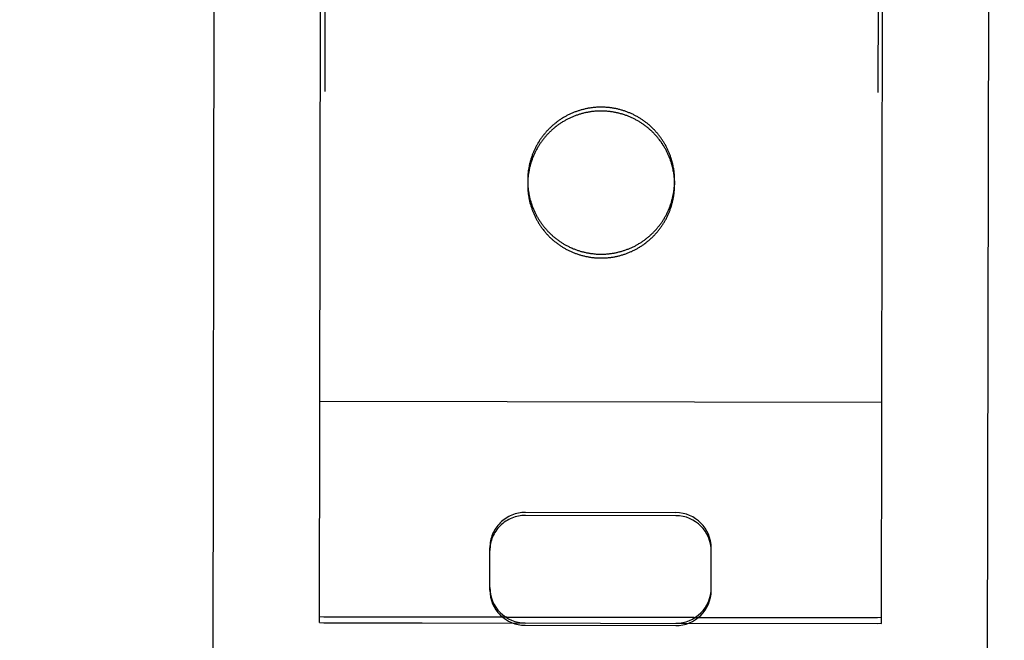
# Model space of a CAD drawing. Header units: inches. Extents: x 0 to 309, y 0 to 200.
# Tile 9 of 109: x 99.841 to 100.953, y 70.176 to 70.877. Entities that reach past the tile are written whole.
import ezdxf

# ---------------------------------------------------------------- set-up
doc = ezdxf.new("R2010")
doc.units = ezdxf.units.IN
doc.header["$LTSCALE"] = 17
doc.header["$MEASUREMENT"] = 0
doc.linetypes.add('HIDDEN', pattern=[0.2, 0.1, -0.1])
doc.layers.get('0').update_dxf_attribs({"linetype": 'CONTINUOUS'})
for name, color, linetype in [('02___PRT_ALL_AXES', 7, 'CONTINUOUS'), ('DEFAULT_2', 8, 'HIDDEN'), ('DIMENSIONS', 7, 'CONTINUOUS')]:
    doc.layers.add(name, color=color, linetype=linetype)
doc.styles.get("Standard").update_dxf_attribs({"font": 'txt', "width": 0.8})
doc.dimstyles.new('DIMSTYLE_3', dxfattribs={"dimtxt": 1.418182, "dimasz": 1.818182, "dimexe": 0.09, "dimexo": 0.07, "dimgap": 0.039, "dimtad": 0, "dimtih": 1, "dimtoh": 1, "dimzin": 4, "dimdsep": 46, "dimtxsty": 'Standard', "dimblk": '_FILLED', "dimblk1": '_FILLED', "dimblk2": '_FILLED', "dimcen": 0.09, "dimadec": 0, "dimazin": 0, "dimtfac": 1, "dimtofl": 0, "dimtmove": 0, "dimatfit": 3, "dimldrblk": '_FILLED', "dimfxl": 0, "dimtolj": 1, "dimtzin": 4, "dimarcsym": 0})

# ---------------------------------------------------------------- blocks, each defined once
blk = doc.blocks.new('_FILLED')
at = {"color": 0, "linetype": 'ByBlock'}
blk.add_solid([(0, 0), (-1, 0.2), (-1, -0.2)], dxfattribs=at)
blk = doc.blocks.new('*D14')
at = {"layer": 'DIMENSIONS', "color": 2, "linetype": 'Continuous'}
for p, q in [((99.7309, 116.4463), (96.2795, 116.4463)), ((103.3559, 116.4463), (106.9923, 116.4463))]:
    blk.add_line(p, q, dxfattribs=at)
at = {"layer": 'DIMENSIONS', "color": 2, "linetype": 'Continuous', "xscale": 1.8181818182, "yscale": 1.8181818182, "zscale": 1.8181818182}
blk.add_blockref('_FILLED', (99.7309, 116.4463), dxfattribs=at)
at = {"layer": 'DIMENSIONS', "color": 2, "linetype": 'Continuous', "xscale": 1.8181818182, "yscale": 1.8181818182, "zscale": 1.8181818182, "rotation": 180}
blk.add_blockref('_FILLED', (103.3559, 116.4463), dxfattribs=at)
at = {"layer": 'DIMENSIONS', "color": 2, "linetype": 'Continuous', "insert": (95.5704, 117.1554), "char_height": 1.41818, "width": 4.538182, "attachment_point": 3, "line_spacing_factor": 0.9}
blk.add_mtext('3.63', dxfattribs=at)

msp = doc.modelspace()

# ---------------------------------------------------------------- linework, layer by layer
at = {"layer": '02___PRT_ALL_AXES', "color": 8, "linetype": 'HIDDEN'}
for p, q in [((100.2311, 99.696), (100.1844, 70.196)), ((100.8561, 99.695), (100.8094, 70.195)), ((100.4147, 70.6955), (100.4147, 70.6911)), ((100.5807, 70.6952), (100.5807, 70.6908)), ((100.1844, 70.2025), (100.8094, 70.2016)), ((100.1844, 70.196), (100.8094, 70.195))]:
    msp.add_line(p, q, dxfattribs=at)
for points in [[(100.5807, 70.6952), (100.5807, 70.6961), (100.5807, 70.697), (100.5806, 70.698), (100.5806, 70.6989), (100.5806, 70.6998), (100.5805, 70.7007), (100.5804, 70.7016), (100.5804, 70.7025), (100.5803, 70.7035), (100.5802, 70.7044), (100.5801, 70.7053), (100.58, 70.7062), (100.5798, 70.7071), (100.5797, 70.708), (100.5796, 70.7089), (100.5794, 70.7098), (100.5792, 70.7107), (100.5791, 70.7116), (100.5789, 70.7125), (100.5787, 70.7134), (100.5785, 70.7143), (100.5783, 70.7152), (100.578, 70.7161), (100.5778, 70.717), (100.5776, 70.7179), (100.5773, 70.7188), (100.5771, 70.7196), (100.5768, 70.7205), (100.5765, 70.7214), (100.5762, 70.7223), (100.5759, 70.7231), (100.5756, 70.724), (100.5753, 70.7248), (100.5749, 70.7257), (100.5746, 70.7266), (100.5742, 70.7274), (100.5739, 70.7282), (100.5735, 70.7291), (100.5731, 70.7299), (100.5727, 70.7308), (100.5724, 70.7316), (100.5719, 70.7324), (100.5715, 70.7332), (100.5711, 70.734), (100.5707, 70.7349), (100.5702, 70.7357), (100.5698, 70.7365), (100.5693, 70.7373), (100.5689, 70.738), (100.5684, 70.7388), (100.5679, 70.7396), (100.5674, 70.7404), (100.5669, 70.7411), (100.5664, 70.7419), (100.5659, 70.7427), (100.5653, 70.7434), (100.5648, 70.7442), (100.5643, 70.7449), (100.5637, 70.7456), (100.5631, 70.7464), (100.5626, 70.7471), (100.562, 70.7478), (100.5614, 70.7485), (100.5608, 70.7492), (100.5602, 70.7499), (100.5596, 70.7506), (100.559, 70.7513), (100.5584, 70.7519), (100.5578, 70.7526), (100.5571, 70.7533), (100.5565, 70.7539), (100.5558, 70.7546), (100.5552, 70.7552), (100.5545, 70.7558), (100.5538, 70.7565), (100.5531, 70.7571), (100.5525, 70.7577), (100.5518, 70.7583), (100.5511, 70.7589), (100.5504, 70.7595), (100.5496, 70.7601), (100.5489, 70.7606), (100.5482, 70.7612), (100.5475, 70.7617), (100.5467, 70.7623), (100.546, 70.7628), (100.5452, 70.7634), (100.5445, 70.7639), (100.5437, 70.7644), (100.543, 70.7649), (100.5422, 70.7654), (100.5414, 70.7659), (100.5406, 70.7664), (100.5398, 70.7668), (100.539, 70.7673), (100.5382, 70.7678), (100.5374, 70.7682), (100.5366, 70.7686), (100.5358, 70.7691), (100.535, 70.7695), (100.5342, 70.7699), (100.5333, 70.7703), (100.5325, 70.7707), (100.5317, 70.7711), (100.5308, 70.7714), (100.53, 70.7718), (100.5291, 70.7721), (100.5283, 70.7725), (100.5274, 70.7728), (100.5266, 70.7731), (100.5257, 70.7735), (100.5249, 70.7738), (100.524, 70.7741), (100.5231, 70.7743), (100.5222, 70.7746), (100.5214, 70.7749), (100.5205, 70.7751), (100.5196, 70.7754), (100.5187, 70.7756), (100.5178, 70.7759), (100.5169, 70.7761), (100.516, 70.7763), (100.5151, 70.7765), (100.5142, 70.7767), (100.5133, 70.7768), (100.5124, 70.777), (100.5115, 70.7772), (100.5106, 70.7773), (100.5097, 70.7775), (100.5088, 70.7776), (100.5079, 70.7777), (100.507, 70.7778), (100.5061, 70.7779), (100.5052, 70.778), (100.5042, 70.7781), (100.5033, 70.7781), (100.5024, 70.7782), (100.5015, 70.7782), (100.5006, 70.7783), (100.4997, 70.7783), (100.4987, 70.7783), (100.4978, 70.7783), (100.4969, 70.7783), (100.496, 70.7783), (100.4951, 70.7783), (100.4941, 70.7783), (100.4932, 70.7782), (100.4923, 70.7782), (100.4914, 70.7781), (100.4905, 70.778), (100.4896, 70.7779), (100.4887, 70.7778), (100.4877, 70.7777), (100.4868, 70.7776), (100.4859, 70.7775), (100.485, 70.7774), (100.4841, 70.7772), (100.4832, 70.7771), (100.4823, 70.7769), (100.4814, 70.7767), (100.4805, 70.7765), (100.4796, 70.7763), (100.4787, 70.7761), (100.4778, 70.7759), (100.4769, 70.7757), (100.476, 70.7755), (100.4752, 70.7752), (100.4743, 70.775), (100.4734, 70.7747), (100.4725, 70.7744), (100.4716, 70.7741), (100.4708, 70.7738), (100.4699, 70.7735), (100.469, 70.7732), (100.4682, 70.7729), (100.4673, 70.7726), (100.4665, 70.7722), (100.4656, 70.7719), (100.4648, 70.7715), (100.4639, 70.7712), (100.4631, 70.7708), (100.4623, 70.7704), (100.4614, 70.77), (100.4606, 70.7696), (100.4598, 70.7692), (100.459, 70.7688), (100.4582, 70.7683), (100.4574, 70.7679), (100.4566, 70.7674), (100.4558, 70.767), (100.455, 70.7665), (100.4542, 70.766), (100.4534, 70.7655), (100.4526, 70.765), (100.4519, 70.7645), (100.4511, 70.764), (100.4504, 70.7635), (100.4496, 70.763), (100.4489, 70.7624)], [(100.4489, 70.7624), (100.4481, 70.7619), (100.4474, 70.7614), (100.4467, 70.7608), (100.4459, 70.7602), (100.4452, 70.7596), (100.4445, 70.7591), (100.4438, 70.7585), (100.4431, 70.7579), (100.4424, 70.7573), (100.4417, 70.7567), (100.4411, 70.756), (100.4404, 70.7554), (100.4397, 70.7548), (100.4391, 70.7541), (100.4384, 70.7535), (100.4378, 70.7528), (100.4372, 70.7521), (100.4365, 70.7515), (100.4359, 70.7508), (100.4353, 70.7501), (100.4347, 70.7494), (100.4341, 70.7487), (100.4335, 70.748), (100.433, 70.7473), (100.4324, 70.7466), (100.4318, 70.7458), (100.4313, 70.7451), (100.4307, 70.7444), (100.4302, 70.7436), (100.4297, 70.7429), (100.4291, 70.7421), (100.4286, 70.7414), (100.4281, 70.7406), (100.4276, 70.7398), (100.4271, 70.739), (100.4267, 70.7383), (100.4262, 70.7375), (100.4257, 70.7367), (100.4253, 70.7359), (100.4248, 70.7351), (100.4244, 70.7343), (100.424, 70.7335), (100.4235, 70.7326), (100.4231, 70.7318), (100.4227, 70.731), (100.4223, 70.7302), (100.422, 70.7293), (100.4216, 70.7285), (100.4212, 70.7276), (100.4209, 70.7268), (100.4205, 70.7259), (100.4202, 70.7251), (100.4199, 70.7242), (100.4196, 70.7234), (100.4193, 70.7225), (100.419, 70.7216), (100.4187, 70.7208), (100.4184, 70.7199), (100.4181, 70.719), (100.4179, 70.7181), (100.4176, 70.7172), (100.4174, 70.7164), (100.4172, 70.7155), (100.4169, 70.7146), (100.4167, 70.7137), (100.4165, 70.7128), (100.4164, 70.7119), (100.4162, 70.711), (100.416, 70.7101), (100.4158, 70.7092), (100.4157, 70.7083), (100.4156, 70.7074), (100.4154, 70.7065), (100.4153, 70.7055), (100.4152, 70.7046), (100.4151, 70.7037), (100.415, 70.7028), (100.4149, 70.7019), (100.4149, 70.701), (100.4148, 70.7001), (100.4148, 70.6991), (100.4147, 70.6982), (100.4147, 70.6973), (100.4147, 70.6964), (100.4147, 70.6955)], [(100.4147, 70.6955), (100.4147, 70.6946), (100.4147, 70.6936), (100.4147, 70.6927), (100.4148, 70.6918), (100.4148, 70.6909), (100.4149, 70.69), (100.4149, 70.6891), (100.415, 70.6881), (100.4151, 70.6872), (100.4152, 70.6863), (100.4153, 70.6854), (100.4154, 70.6845), (100.4155, 70.6836), (100.4157, 70.6827), (100.4158, 70.6818), (100.416, 70.6809), (100.4161, 70.68), (100.4163, 70.6791), (100.4165, 70.6782), (100.4167, 70.6773), (100.4169, 70.6764), (100.4171, 70.6755), (100.4173, 70.6746), (100.4176, 70.6737), (100.4178, 70.6728), (100.4181, 70.6719), (100.4183, 70.671), (100.4186, 70.6702), (100.4189, 70.6693), (100.4192, 70.6684), (100.4195, 70.6676), (100.4198, 70.6667), (100.4201, 70.6658), (100.4204, 70.665), (100.4208, 70.6641), (100.4211, 70.6633), (100.4215, 70.6624), (100.4219, 70.6616), (100.4222, 70.6608), (100.4226, 70.6599), (100.423, 70.6591), (100.4234, 70.6583), (100.4238, 70.6575), (100.4243, 70.6566), (100.4247, 70.6558), (100.4251, 70.655), (100.4256, 70.6542), (100.426, 70.6534), (100.4265, 70.6526), (100.427, 70.6519), (100.4275, 70.6511), (100.428, 70.6503), (100.4285, 70.6495), (100.429, 70.6488), (100.4295, 70.648), (100.43, 70.6473), (100.4306, 70.6465), (100.4311, 70.6458), (100.4317, 70.645), (100.4322, 70.6443), (100.4328, 70.6436), (100.4334, 70.6429), (100.434, 70.6422), (100.4345, 70.6415), (100.4351, 70.6408), (100.4358, 70.6401), (100.4364, 70.6394), (100.437, 70.6387), (100.4376, 70.6381), (100.4383, 70.6374), (100.4389, 70.6368), (100.4396, 70.6361), (100.4402, 70.6355), (100.4409, 70.6348), (100.4416, 70.6342), (100.4422, 70.6336), (100.4429, 70.633), (100.4436, 70.6324), (100.4443, 70.6318), (100.445, 70.6312), (100.4457, 70.6306), (100.4465, 70.6301), (100.4472, 70.6295), (100.4479, 70.6289), (100.4486, 70.6284), (100.4494, 70.6279), (100.4501, 70.6273), (100.4509, 70.6268), (100.4517, 70.6263), (100.4524, 70.6258), (100.4532, 70.6253), (100.454, 70.6248), (100.4548, 70.6243), (100.4555, 70.6238), (100.4563, 70.6234), (100.4571, 70.6229), (100.4579, 70.6225), (100.4587, 70.6221), (100.4596, 70.6216), (100.4604, 70.6212), (100.4612, 70.6208), (100.462, 70.6204), (100.4629, 70.62), (100.4637, 70.6196), (100.4645, 70.6193), (100.4654, 70.6189), (100.4662, 70.6185), (100.4671, 70.6182), (100.4679, 70.6179), (100.4688, 70.6175), (100.4697, 70.6172), (100.4705, 70.6169), (100.4714, 70.6166), (100.4723, 70.6163), (100.4731, 70.6161), (100.474, 70.6158), (100.4749, 70.6155), (100.4758, 70.6153), (100.4767, 70.6151), (100.4776, 70.6148), (100.4784, 70.6146), (100.4793, 70.6144), (100.4802, 70.6142), (100.4811, 70.614), (100.482, 70.6138), (100.4829, 70.6137), (100.4838, 70.6135), (100.4848, 70.6134), (100.4857, 70.6132), (100.4866, 70.6131), (100.4875, 70.613), (100.4884, 70.6129), (100.4893, 70.6128), (100.4902, 70.6127), (100.4911, 70.6126), (100.4921, 70.6125), (100.493, 70.6125), (100.4939, 70.6124), (100.4948, 70.6124), (100.4957, 70.6124), (100.4966, 70.6124), (100.4976, 70.6124), (100.4985, 70.6124), (100.4994, 70.6124), (100.5003, 70.6124), (100.5012, 70.6124), (100.5021, 70.6125), (100.5031, 70.6125), (100.504, 70.6126), (100.5049, 70.6127), (100.5058, 70.6128), (100.5067, 70.6128), (100.5076, 70.613), (100.5085, 70.6131), (100.5095, 70.6132), (100.5104, 70.6133), (100.5113, 70.6135), (100.5122, 70.6136), (100.5131, 70.6138), (100.514, 70.614), (100.5149, 70.6142), (100.5158, 70.6143), (100.5167, 70.6146), (100.5176, 70.6148), (100.5184, 70.615), (100.5193, 70.6152), (100.5202, 70.6155), (100.5211, 70.6157), (100.522, 70.616), (100.5229, 70.6163), (100.5237, 70.6165), (100.5246, 70.6168), (100.5255, 70.6171), (100.5263, 70.6175), (100.5272, 70.6178), (100.5281, 70.6181), (100.5289, 70.6184), (100.5298, 70.6188), (100.5306, 70.6192), (100.5314, 70.6195), (100.5323, 70.6199), (100.5331, 70.6203), (100.5339, 70.6207), (100.5348, 70.6211), (100.5356, 70.6215), (100.5364, 70.6219), (100.5372, 70.6224), (100.538, 70.6228), (100.5388, 70.6233), (100.5396, 70.6237), (100.5404, 70.6242), (100.5412, 70.6247), (100.542, 70.6251), (100.5427, 70.6256), (100.5435, 70.6261), (100.5443, 70.6267), (100.545, 70.6272), (100.5458, 70.6277), (100.5465, 70.6282)], [(100.5465, 70.6282), (100.5473, 70.6288), (100.548, 70.6293), (100.5487, 70.6299), (100.5494, 70.6305), (100.5502, 70.631), (100.5509, 70.6316), (100.5516, 70.6322), (100.5523, 70.6328), (100.5529, 70.6334), (100.5536, 70.634), (100.5543, 70.6347), (100.555, 70.6353), (100.5556, 70.6359), (100.5563, 70.6366), (100.5569, 70.6372), (100.5576, 70.6379), (100.5582, 70.6385), (100.5588, 70.6392), (100.5594, 70.6399), (100.5601, 70.6406), (100.5607, 70.6413), (100.5612, 70.642), (100.5618, 70.6427), (100.5624, 70.6434), (100.563, 70.6441), (100.5635, 70.6448), (100.5641, 70.6456), (100.5646, 70.6463), (100.5652, 70.6471), (100.5657, 70.6478), (100.5662, 70.6486), (100.5668, 70.6493), (100.5673, 70.6501), (100.5678, 70.6509), (100.5682, 70.6516), (100.5687, 70.6524), (100.5692, 70.6532), (100.5697, 70.654), (100.5701, 70.6548), (100.5706, 70.6556), (100.571, 70.6564), (100.5714, 70.6572), (100.5718, 70.658), (100.5722, 70.6589), (100.5726, 70.6597), (100.573, 70.6605), (100.5734, 70.6614), (100.5738, 70.6622), (100.5741, 70.663), (100.5745, 70.6639), (100.5748, 70.6647), (100.5752, 70.6656), (100.5755, 70.6665), (100.5758, 70.6673), (100.5761, 70.6682), (100.5764, 70.6691), (100.5767, 70.6699), (100.577, 70.6708), (100.5772, 70.6717), (100.5775, 70.6726), (100.5777, 70.6734), (100.578, 70.6743), (100.5782, 70.6752), (100.5784, 70.6761), (100.5786, 70.677), (100.5788, 70.6779), (100.579, 70.6788), (100.5792, 70.6797), (100.5794, 70.6806), (100.5795, 70.6815), (100.5797, 70.6824), (100.5798, 70.6833), (100.5799, 70.6842), (100.5801, 70.6851), (100.5802, 70.6861), (100.5803, 70.687), (100.5803, 70.6879), (100.5804, 70.6888), (100.5805, 70.6897), (100.5806, 70.6906), (100.5806, 70.6915), (100.5806, 70.6925), (100.5807, 70.6934), (100.5807, 70.6943), (100.5807, 70.6952)]]:
    msp.add_lwpolyline(points, dxfattribs=at)
at = {"layer": 'DEFAULT_2', "color": 8, "linetype": 'HIDDEN'}
for p, q in [((100.0579, 69.2773), (100.0609, 71.1726)), ((100.1794, 70.1961), (100.1809, 71.1712)), ((100.8144, 70.1951), (100.8159, 71.1702)), ((100.9329, 69.276), (100.9359, 71.1712)), ((100.8148, 70.4449), (100.1798, 70.4459)), ((100.5821, 70.3203), (100.4121, 70.3206)), ((100.5821, 70.3169), (100.4121, 70.3171)), ((100.372, 70.2329), (100.372, 70.2807)), ((100.622, 70.2325), (100.622, 70.2803)), ((100.8144, 70.2016), (100.1794, 70.2026)), ((100.1794, 70.1961), (100.4119, 70.1957)), ((100.4119, 70.1931), (100.5819, 70.1929)), ((100.5819, 70.1954), (100.8144, 70.1951))]:
    msp.add_line(p, q, dxfattribs=at)
for points in [[(100.4978, 70.774), (100.4969, 70.774), (100.496, 70.7739), (100.4951, 70.7739), (100.4941, 70.7739), (100.4932, 70.7738), (100.4923, 70.7738), (100.4914, 70.7737), (100.4905, 70.7737), (100.4896, 70.7736), (100.4886, 70.7735), (100.4877, 70.7734), (100.4868, 70.7733), (100.4859, 70.7731), (100.485, 70.773), (100.4841, 70.7728), (100.4832, 70.7727), (100.4823, 70.7725), (100.4814, 70.7724), (100.4805, 70.7722), (100.4796, 70.772), (100.4787, 70.7718), (100.4778, 70.7716), (100.4769, 70.7713), (100.476, 70.7711), (100.4751, 70.7708), (100.4743, 70.7706), (100.4734, 70.7703), (100.4725, 70.7701), (100.4716, 70.7698), (100.4708, 70.7695), (100.4699, 70.7692), (100.469, 70.7689), (100.4682, 70.7685), (100.4673, 70.7682), (100.4665, 70.7679), (100.4656, 70.7675), (100.4648, 70.7672), (100.4639, 70.7668), (100.4631, 70.7664), (100.4623, 70.766), (100.4614, 70.7656), (100.4606, 70.7652), (100.4598, 70.7648), (100.459, 70.7644), (100.4582, 70.764), (100.4574, 70.7635), (100.4566, 70.7631), (100.4558, 70.7626), (100.455, 70.7621), (100.4542, 70.7617), (100.4534, 70.7612), (100.4526, 70.7607), (100.4519, 70.7602), (100.4511, 70.7597), (100.4503, 70.7592), (100.4496, 70.7586), (100.4489, 70.7581), (100.4481, 70.7575), (100.4474, 70.757), (100.4467, 70.7564), (100.4459, 70.7559), (100.4452, 70.7553), (100.4445, 70.7547), (100.4438, 70.7541), (100.4431, 70.7535), (100.4424, 70.7529), (100.4417, 70.7523), (100.4411, 70.7517), (100.4404, 70.751), (100.4397, 70.7504), (100.4391, 70.7498), (100.4384, 70.7491), (100.4378, 70.7484), (100.4372, 70.7478), (100.4365, 70.7471), (100.4359, 70.7464), (100.4353, 70.7457), (100.4347, 70.745), (100.4341, 70.7443), (100.4335, 70.7436), (100.433, 70.7429), (100.4324, 70.7422), (100.4318, 70.7415), (100.4313, 70.7408), (100.4307, 70.74), (100.4302, 70.7393), (100.4296, 70.7385), (100.4291, 70.7378), (100.4286, 70.737), (100.4281, 70.7362), (100.4276, 70.7355), (100.4271, 70.7347), (100.4266, 70.7339), (100.4262, 70.7331), (100.4257, 70.7323), (100.4253, 70.7315), (100.4248, 70.7307), (100.4244, 70.7299), (100.424, 70.7291), (100.4235, 70.7283), (100.4231, 70.7275), (100.4227, 70.7266), (100.4223, 70.7258), (100.422, 70.725), (100.4216, 70.7241), (100.4212, 70.7233), (100.4209, 70.7224), (100.4205, 70.7216), (100.4202, 70.7207), (100.4199, 70.7199), (100.4196, 70.719), (100.4193, 70.7181), (100.419, 70.7173), (100.4187, 70.7164), (100.4184, 70.7155), (100.4181, 70.7146), (100.4179, 70.7138), (100.4176, 70.7129), (100.4174, 70.712), (100.4172, 70.7111), (100.4169, 70.7102), (100.4167, 70.7093), (100.4165, 70.7084), (100.4163, 70.7075), (100.4162, 70.7066), (100.416, 70.7057), (100.4158, 70.7048), (100.4157, 70.7039), (100.4156, 70.703), (100.4154, 70.7021), (100.4153, 70.7012), (100.4152, 70.7003), (100.4151, 70.6994), (100.415, 70.6984), (100.4149, 70.6975), (100.4149, 70.6966), (100.4148, 70.6957), (100.4148, 70.6948), (100.4147, 70.6939), (100.4147, 70.6929), (100.4147, 70.692), (100.4147, 70.6911)], [(100.5807, 70.6908), (100.5807, 70.6918), (100.5807, 70.6927), (100.5806, 70.6936), (100.5806, 70.6945), (100.5806, 70.6954), (100.5805, 70.6964), (100.5804, 70.6973), (100.5804, 70.6982), (100.5803, 70.6991), (100.5802, 70.7), (100.5801, 70.7009), (100.58, 70.7018), (100.5798, 70.7027), (100.5797, 70.7037), (100.5796, 70.7046), (100.5794, 70.7055), (100.5792, 70.7064), (100.5791, 70.7073), (100.5789, 70.7082), (100.5787, 70.7091), (100.5785, 70.71), (100.5783, 70.7108), (100.578, 70.7117), (100.5778, 70.7126), (100.5776, 70.7135), (100.5773, 70.7144), (100.577, 70.7153), (100.5768, 70.7161), (100.5765, 70.717), (100.5762, 70.7179), (100.5759, 70.7188), (100.5756, 70.7196), (100.5753, 70.7205), (100.5749, 70.7213), (100.5746, 70.7222), (100.5742, 70.723), (100.5739, 70.7239), (100.5735, 70.7247), (100.5731, 70.7256), (100.5727, 70.7264), (100.5723, 70.7272), (100.5719, 70.728), (100.5715, 70.7289), (100.5711, 70.7297), (100.5707, 70.7305), (100.5702, 70.7313), (100.5698, 70.7321), (100.5693, 70.7329), (100.5688, 70.7337), (100.5684, 70.7345), (100.5679, 70.7352), (100.5674, 70.736), (100.5669, 70.7368), (100.5664, 70.7375), (100.5659, 70.7383), (100.5653, 70.7391), (100.5648, 70.7398), (100.5643, 70.7405), (100.5637, 70.7413), (100.5631, 70.742), (100.5626, 70.7427), (100.562, 70.7434), (100.5614, 70.7441), (100.5608, 70.7448), (100.5602, 70.7455), (100.5596, 70.7462), (100.559, 70.7469), (100.5584, 70.7476), (100.5577, 70.7483), (100.5571, 70.7489), (100.5565, 70.7496), (100.5558, 70.7502), (100.5552, 70.7509), (100.5545, 70.7515), (100.5538, 70.7521), (100.5531, 70.7527), (100.5524, 70.7533), (100.5518, 70.7539), (100.5511, 70.7545), (100.5503, 70.7551), (100.5496, 70.7557), (100.5489, 70.7563), (100.5482, 70.7568), (100.5475, 70.7574), (100.5467, 70.7579), (100.546, 70.7585), (100.5452, 70.759), (100.5445, 70.7595), (100.5437, 70.76), (100.5429, 70.7605), (100.5422, 70.761), (100.5414, 70.7615), (100.5406, 70.762), (100.5398, 70.7625), (100.539, 70.7629), (100.5382, 70.7634), (100.5374, 70.7638), (100.5366, 70.7643), (100.5358, 70.7647), (100.535, 70.7651), (100.5342, 70.7655), (100.5333, 70.7659), (100.5325, 70.7663), (100.5317, 70.7667), (100.5308, 70.7671), (100.53, 70.7674), (100.5291, 70.7678), (100.5283, 70.7681), (100.5274, 70.7685), (100.5266, 70.7688), (100.5257, 70.7691), (100.5248, 70.7694), (100.524, 70.7697), (100.5231, 70.77), (100.5222, 70.7703), (100.5213, 70.7705), (100.5205, 70.7708), (100.5196, 70.771), (100.5187, 70.7713), (100.5178, 70.7715), (100.5169, 70.7717), (100.516, 70.7719), (100.5151, 70.7721), (100.5142, 70.7723), (100.5133, 70.7725), (100.5124, 70.7726), (100.5115, 70.7728), (100.5106, 70.773), (100.5097, 70.7731), (100.5088, 70.7732), (100.5079, 70.7733), (100.507, 70.7734), (100.5061, 70.7735), (100.5051, 70.7736), (100.5042, 70.7737), (100.5033, 70.7738), (100.5024, 70.7738), (100.5015, 70.7739), (100.5006, 70.7739), (100.4996, 70.7739), (100.4987, 70.774), (100.4978, 70.774)], [(100.4147, 70.6911), (100.4147, 70.6902), (100.4147, 70.6893), (100.4147, 70.6884), (100.4148, 70.6874), (100.4148, 70.6865), (100.4149, 70.6856), (100.4149, 70.6847), (100.415, 70.6838), (100.4151, 70.6829), (100.4152, 70.6819), (100.4153, 70.681), (100.4154, 70.6801), (100.4155, 70.6792), (100.4157, 70.6783), (100.4158, 70.6774), (100.416, 70.6765), (100.4161, 70.6756), (100.4163, 70.6747), (100.4165, 70.6738), (100.4167, 70.6729), (100.4169, 70.672), (100.4171, 70.6711), (100.4173, 70.6702), (100.4176, 70.6693), (100.4178, 70.6684), (100.4181, 70.6676), (100.4183, 70.6667), (100.4186, 70.6658), (100.4189, 70.6649), (100.4192, 70.6641), (100.4195, 70.6632), (100.4198, 70.6623), (100.4201, 70.6615), (100.4204, 70.6606), (100.4208, 70.6598), (100.4211, 70.6589), (100.4215, 70.6581), (100.4219, 70.6572), (100.4222, 70.6564), (100.4226, 70.6556), (100.423, 70.6547), (100.4234, 70.6539), (100.4238, 70.6531), (100.4243, 70.6523), (100.4247, 70.6515), (100.4251, 70.6507), (100.4256, 70.6499), (100.426, 70.6491), (100.4265, 70.6483), (100.427, 70.6475), (100.4275, 70.6467), (100.428, 70.6459), (100.4285, 70.6452), (100.429, 70.6444), (100.4295, 70.6437), (100.43, 70.6429), (100.4306, 70.6422), (100.4311, 70.6414), (100.4317, 70.6407), (100.4322, 70.64), (100.4328, 70.6392), (100.4334, 70.6385), (100.4339, 70.6378), (100.4345, 70.6371), (100.4351, 70.6364), (100.4357, 70.6357), (100.4364, 70.635), (100.437, 70.6344), (100.4376, 70.6337), (100.4383, 70.633), (100.4389, 70.6324), (100.4395, 70.6317), (100.4402, 70.6311), (100.4409, 70.6305), (100.4415, 70.6298), (100.4422, 70.6292), (100.4429, 70.6286), (100.4436, 70.628), (100.4443, 70.6274), (100.445, 70.6268), (100.4457, 70.6263), (100.4464, 70.6257), (100.4472, 70.6251), (100.4479, 70.6246), (100.4486, 70.624), (100.4494, 70.6235), (100.4501, 70.623), (100.4509, 70.6224), (100.4516, 70.6219), (100.4524, 70.6214), (100.4532, 70.6209), (100.454, 70.6204), (100.4547, 70.62), (100.4555, 70.6195), (100.4563, 70.619), (100.4571, 70.6186), (100.4579, 70.6181), (100.4587, 70.6177), (100.4596, 70.6173), (100.4604, 70.6168), (100.4612, 70.6164), (100.462, 70.616), (100.4629, 70.6157), (100.4637, 70.6153), (100.4645, 70.6149), (100.4654, 70.6145), (100.4662, 70.6142), (100.4671, 70.6138), (100.4679, 70.6135), (100.4688, 70.6132), (100.4696, 70.6129), (100.4705, 70.6126), (100.4714, 70.6123), (100.4723, 70.612), (100.4731, 70.6117), (100.474, 70.6114), (100.4749, 70.6112), (100.4758, 70.6109), (100.4767, 70.6107), (100.4776, 70.6105), (100.4784, 70.6103), (100.4793, 70.61), (100.4802, 70.6098), (100.4811, 70.6097), (100.482, 70.6095), (100.4829, 70.6093), (100.4838, 70.6092), (100.4847, 70.609), (100.4857, 70.6089), (100.4866, 70.6087), (100.4875, 70.6086), (100.4884, 70.6085), (100.4893, 70.6084), (100.4902, 70.6083), (100.4911, 70.6083), (100.492, 70.6082), (100.493, 70.6081), (100.4939, 70.6081), (100.4948, 70.608), (100.4957, 70.608), (100.4966, 70.608), (100.4975, 70.608)], [(100.4975, 70.608), (100.4985, 70.608), (100.4994, 70.608), (100.5003, 70.608), (100.5012, 70.6081), (100.5021, 70.6081), (100.5031, 70.6082), (100.504, 70.6082), (100.5049, 70.6083), (100.5058, 70.6084), (100.5067, 70.6085), (100.5076, 70.6086), (100.5085, 70.6087), (100.5094, 70.6088), (100.5104, 70.609), (100.5113, 70.6091), (100.5122, 70.6093), (100.5131, 70.6094), (100.514, 70.6096), (100.5149, 70.6098), (100.5158, 70.61), (100.5167, 70.6102), (100.5176, 70.6104), (100.5184, 70.6106), (100.5193, 70.6109), (100.5202, 70.6111), (100.5211, 70.6114), (100.522, 70.6116), (100.5229, 70.6119), (100.5237, 70.6122), (100.5246, 70.6125), (100.5255, 70.6128), (100.5263, 70.6131), (100.5272, 70.6134), (100.528, 70.6137), (100.5289, 70.6141), (100.5297, 70.6144), (100.5306, 70.6148), (100.5314, 70.6152), (100.5323, 70.6155), (100.5331, 70.6159), (100.5339, 70.6163), (100.5348, 70.6167), (100.5356, 70.6171), (100.5364, 70.6176), (100.5372, 70.618), (100.538, 70.6184), (100.5388, 70.6189), (100.5396, 70.6194), (100.5404, 70.6198), (100.5412, 70.6203), (100.5419, 70.6208), (100.5427, 70.6213), (100.5435, 70.6218), (100.5443, 70.6223), (100.545, 70.6228), (100.5458, 70.6233), (100.5465, 70.6239), (100.5472, 70.6244), (100.548, 70.625), (100.5487, 70.6255), (100.5494, 70.6261), (100.5501, 70.6267), (100.5509, 70.6273), (100.5516, 70.6278), (100.5522, 70.6284), (100.5529, 70.6291), (100.5536, 70.6297), (100.5543, 70.6303), (100.555, 70.6309), (100.5556, 70.6316), (100.5563, 70.6322), (100.5569, 70.6329), (100.5576, 70.6335), (100.5582, 70.6342), (100.5588, 70.6349), (100.5594, 70.6355), (100.56, 70.6362), (100.5606, 70.6369), (100.5612, 70.6376), (100.5618, 70.6383), (100.5624, 70.639), (100.563, 70.6398), (100.5635, 70.6405), (100.5641, 70.6412), (100.5646, 70.6419), (100.5652, 70.6427), (100.5657, 70.6434), (100.5662, 70.6442), (100.5667, 70.645), (100.5673, 70.6457), (100.5677, 70.6465), (100.5682, 70.6473), (100.5687, 70.6481), (100.5692, 70.6488), (100.5696, 70.6496), (100.5701, 70.6504), (100.5705, 70.6512), (100.571, 70.652), (100.5714, 70.6529), (100.5718, 70.6537), (100.5722, 70.6545), (100.5726, 70.6553), (100.573, 70.6562), (100.5734, 70.657), (100.5738, 70.6578), (100.5741, 70.6587), (100.5745, 70.6595), (100.5748, 70.6604), (100.5752, 70.6612), (100.5755, 70.6621), (100.5758, 70.663), (100.5761, 70.6638), (100.5764, 70.6647), (100.5767, 70.6656), (100.577, 70.6664), (100.5772, 70.6673), (100.5775, 70.6682), (100.5777, 70.6691), (100.578, 70.67), (100.5782, 70.6709), (100.5784, 70.6717), (100.5786, 70.6726), (100.5788, 70.6735), (100.579, 70.6744), (100.5792, 70.6753), (100.5794, 70.6762), (100.5795, 70.6771), (100.5797, 70.678), (100.5798, 70.679), (100.5799, 70.6799), (100.58, 70.6808), (100.5802, 70.6817), (100.5803, 70.6826), (100.5803, 70.6835), (100.5804, 70.6844), (100.5805, 70.6853), (100.5805, 70.6863), (100.5806, 70.6872), (100.5806, 70.6881), (100.5807, 70.689), (100.5807, 70.6899), (100.5807, 70.6908)]]:
    msp.add_lwpolyline(points, dxfattribs=at)
for centre, ratio, start_param, end_param in [((100.412, 70.2806), 0.999289, 1.570796, 3.141593), ((100.582, 70.2804), 0.999289, 0, 1.570796), ((100.412, 70.2775), 0.992087, 1.570796, 3.141593), ((100.582, 70.2772), 0.992087, 0, 1.570796), ((100.412, 70.2357), 0.999289, 3.141593, 4.712389), ((100.412, 70.2328), 0.992087, 3.141593, 4.712389), ((100.582, 70.2354), 0.999289, -1.570796, 0), ((100.582, 70.2325), 0.992087, -1.570796, 0)]:
    msp.add_ellipse(centre, major_axis=(0.04, -0.0001), ratio=ratio, start_param=start_param, end_param=end_param, dxfattribs=at)

# ---------------------------------------------------------------- dimensions: what is measured, and where the dimension line sits
at = {"layer": 'DIMENSIONS', "color": 2, "linetype": 'Continuous'}
dim = msp.add_linear_dim(base=(103.3559076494, 116.4463280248), p1=(99.7309076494, 101.2576903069), p2=(103.3559076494, 69.2666903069), dimstyle='DIMSTYLE_3', dxfattribs=at)
dim.commit()
dim.dimension.update_dxf_attribs({"geometry": '*D14', "text_midpoint": (93.3012843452, 116.4463280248), "dimtype": 160})

doc.saveas('drawing.dxf')
